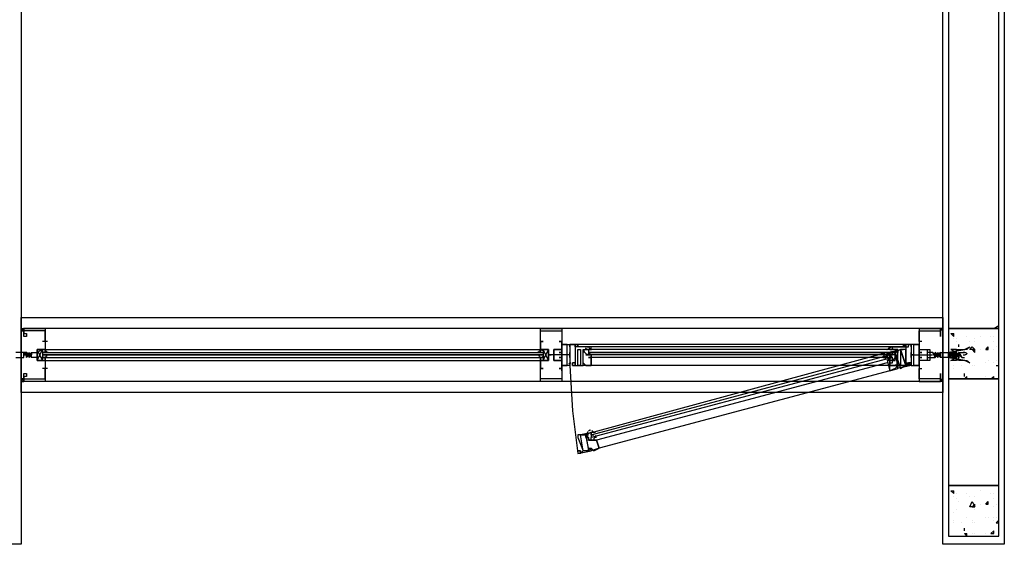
# Model space of a CAD drawing. Header units: millimetres. Extents: x 0 to 420, y 0 to 297.
# Tile 45 of 88: x 201 to 216, y 119 to 127. Entities that reach past the tile are written whole.
import ezdxf

# ---------------------------------------------------------------- set-up
doc = ezdxf.new("R2010")
doc.units = ezdxf.units.MM
doc.layers.add('LINE_000000', color=7, linetype='Continuous')

msp = doc.modelspace()

# ---------------------------------------------------------------- linework, layer by layer
at = {"layer": 'LINE_000000', "lineweight": 25}
for p, q in [((215.18, 122.343), (200.914, 122.343)), ((208.788, 122.343), (209, 122.343)), ((215.138, 122.343), (215.138, 122.343)), ((215.18, 122.343), (215.18, 122.343)), ((215.985, 122.343), (216.069, 122.386)), ((200.575, 122.301), (200.575, 122.301)), ((215.138, 122.301), (215.138, 122.301)), ((215.18, 122.301), (215.18, 122.301)), ((215.18, 122.301), (215.18, 122.301)), ((215.307, 122.259), (215.35, 122.259)), ((215.307, 122.259), (215.35, 122.216)), ((215.35, 122.216), (215.35, 122.259)), ((215.35, 122.174), (215.35, 122.174)), ((215.392, 122.174), (215.392, 122.174)), ((215.561, 122.216), (215.561, 122.216)), ((215.688, 122.174), (215.688, 122.174)), ((215.773, 122.216), (215.773, 122.216)), ((215.942, 122.216), (215.942, 122.216)), ((215.985, 122.216), (215.985, 122.216)), ((200.956, 122.132), (200.872, 122.132)), ((200.914, 122.132), (200.914, 122.132)), ((200.914, 122.132), (200.914, 122.132)), ((208.788, 122.132), (208.788, 122.132)), ((209.127, 122.132), (209.127, 122.132)), ((209.338, 122.047), (209.338, 122.047)), ((214.545, 122.089), (209.381, 122.089)), ((214.545, 122.047), (209.381, 122.047)), ((214.334, 122.047), (209.592, 122.047)), ((214.588, 122.047), (214.588, 122.047)), ((214.588, 122.047), (214.588, 122.047)), ((214.799, 122.132), (214.799, 122.132)), ((214.799, 122.132), (214.799, 122.132)), ((214.842, 122.132), (214.842, 122.132)), ((214.842, 122.132), (214.842, 122.132)), ((215.392, 122.132), (215.392, 122.132)), ((215.434, 122.047), (215.434, 122.089)), ((215.434, 122.047), (215.434, 122.089)), ((215.434, 122.047), (215.434, 122.047)), ((215.604, 122.132), (215.604, 122.132)), ((215.688, 122.132), (215.688, 122.132)), ((215.858, 122.005), (215.9, 122.047)), ((215.9, 122.005), (215.9, 122.047)), ((215.985, 122.132), (215.985, 122.132)), ((216.027, 122.047), (216.027, 122.047)), ((200.618, 121.878), (200.66, 121.962)), ((200.618, 121.92), (200.618, 121.878)), ((200.872, 121.835), (200.787, 122.005)), ((200.872, 121.962), (208.83, 121.962)), ((200.872, 121.962), (200.872, 121.962)), ((200.872, 121.962), (200.872, 121.962)), ((200.872, 121.92), (208.83, 121.92)), ((200.872, 121.878), (208.83, 121.878)), ((200.872, 121.878), (200.872, 121.878)), ((200.872, 121.878), (200.872, 121.878)), ((200.914, 122.005), (208.788, 122.005)), ((200.914, 121.962), (200.914, 121.962)), ((200.914, 121.878), (200.914, 121.878)), ((200.914, 121.878), (200.914, 121.878)), ((208.788, 121.962), (208.788, 121.962)), ((208.788, 121.878), (208.788, 121.878)), ((208.83, 121.835), (208.915, 122.005)), ((208.83, 121.962), (208.83, 121.962)), ((208.83, 121.962), (208.83, 121.962)), ((208.83, 121.878), (208.83, 121.878)), ((208.83, 121.878), (208.83, 121.878)), ((208.915, 121.92), (208.915, 121.92)), ((208.915, 121.92), (208.915, 121.92)), ((208.957, 121.92), (208.915, 121.92)), ((208.915, 121.92), (208.915, 121.92)), ((208.915, 121.92), (208.957, 121.92)), ((208.915, 121.92), (208.915, 121.92)), ((208.957, 121.92), (208.957, 121.92)), ((209, 121.92), (208.957, 121.92)), ((208.957, 121.92), (208.957, 121.92)), ((208.957, 121.92), (208.957, 121.92)), ((208.957, 121.92), (208.957, 121.92)), ((208.957, 121.92), (208.957, 121.92)), ((208.957, 121.92), (208.957, 121.92)), ((209, 121.92), (209, 121.92)), ((209.042, 121.92), (209, 121.92)), ((209, 121.92), (209, 121.92)), ((209, 121.92), (209, 121.92)), ((209, 121.92), (209, 121.92)), ((209, 121.92), (209, 121.92)), ((209, 121.92), (209, 121.92)), ((209.042, 121.92), (209.042, 121.92)), ((209.042, 121.92), (209.042, 121.92)), ((209.042, 121.92), (209.042, 121.92)), ((209.084, 121.92), (209.042, 121.92)), ((209.084, 121.92), (209.042, 121.92)), ((209.042, 121.92), (209.042, 121.92)), ((209.084, 121.92), (209.042, 121.92)), ((209.254, 121.92), (209.084, 121.92)), ((209.084, 121.92), (209.084, 121.92)), ((209.084, 121.92), (209.084, 121.92)), ((209.084, 121.92), (209.084, 121.92)), ((209.127, 121.92), (209.084, 121.92)), ((209.127, 121.92), (209.084, 121.92)), ((209.084, 121.92), (209.084, 121.92)), ((209.127, 121.92), (209.084, 121.92)), ((209.127, 121.92), (209.127, 121.92)), ((209.127, 121.92), (209.127, 121.92)), ((209.127, 121.92), (209.127, 121.92)), ((209.169, 121.92), (209.127, 121.92)), ((209.127, 121.92), (209.127, 121.92)), ((209.127, 121.92), (209.127, 121.92)), ((209.169, 121.92), (209.169, 121.92)), ((209.169, 121.92), (209.169, 121.92)), ((209.169, 121.92), (209.169, 121.92)), ((209.211, 121.92), (209.169, 121.92)), ((209.169, 121.92), (209.169, 121.92)), ((209.169, 121.92), (209.169, 121.92)), ((209.169, 121.92), (209.169, 121.92)), ((209.254, 121.92), (209.211, 121.92)), ((209.211, 121.92), (209.211, 121.92)), ((209.211, 121.92), (209.211, 121.92)), ((209.211, 121.92), (209.211, 121.92)), ((209.254, 121.962), (209.254, 121.962)), ((209.254, 121.92), (209.254, 121.92)), ((209.254, 121.92), (209.254, 121.92)), ((209.55, 122.005), (209.508, 122.005)), ((209.508, 121.92), (209.55, 121.92)), ((214.418, 122.005), (209.55, 122.005)), ((209.55, 122.005), (209.55, 122.005)), ((209.55, 122.005), (209.55, 122.005)), ((209.592, 122.005), (209.55, 122.005)), ((209.55, 122.005), (209.55, 121.92)), ((214.418, 121.962), (209.55, 121.962)), ((214.418, 121.92), (209.55, 121.92)), ((209.55, 121.92), (209.55, 121.92)), ((209.592, 121.92), (209.55, 121.92)), ((209.55, 121.92), (209.55, 121.92)), ((209.592, 122.005), (209.592, 122.005)), ((209.592, 122.005), (209.592, 122.005)), ((209.592, 121.92), (209.592, 121.92)), ((214.334, 121.878), (209.592, 121.878)), ((214.291, 121.962), (209.635, 120.692)), ((214.291, 121.92), (214.291, 121.92)), ((214.291, 121.92), (214.334, 121.92)), ((214.291, 121.92), (214.291, 121.92)), ((214.334, 122.005), (214.334, 122.005)), ((214.334, 121.92), (214.334, 121.92)), ((214.334, 121.92), (214.334, 121.92)), ((214.334, 121.92), (214.334, 121.92)), ((214.334, 121.835), (214.334, 121.878)), ((214.376, 122.005), (214.376, 122.005)), ((214.376, 121.92), (214.376, 121.92)), ((214.376, 121.92), (214.376, 121.92)), ((214.376, 121.835), (214.376, 121.878)), ((214.418, 122.005), (214.418, 122.005)), ((214.418, 122.005), (214.418, 121.92)), ((214.418, 121.92), (214.418, 121.92)), ((214.672, 121.962), (214.672, 121.962)), ((214.672, 121.92), (214.842, 121.92)), ((214.672, 121.92), (214.672, 121.92)), ((214.715, 121.92), (214.757, 121.92)), ((214.715, 121.92), (214.715, 121.92)), ((214.715, 121.92), (214.757, 121.92)), ((214.715, 121.92), (214.715, 121.92)), ((214.715, 121.92), (214.757, 121.92)), ((214.715, 121.92), (214.715, 121.92)), ((214.715, 121.92), (214.715, 121.92)), ((214.757, 121.92), (214.799, 121.92)), ((214.757, 121.92), (214.757, 121.92)), ((214.757, 121.92), (214.799, 121.92)), ((214.757, 121.92), (214.757, 121.92)), ((214.757, 121.92), (214.799, 121.92)), ((214.757, 121.92), (214.757, 121.92)), ((214.757, 121.92), (214.757, 121.92)), ((214.757, 121.92), (214.757, 121.92)), ((214.757, 121.92), (214.757, 121.92)), ((214.799, 121.92), (214.842, 121.92)), ((214.799, 121.92), (214.799, 121.92)), ((214.799, 121.92), (214.799, 121.92)), ((214.799, 121.92), (214.799, 121.92)), ((214.799, 121.92), (214.799, 121.92)), ((214.799, 121.92), (214.799, 121.92)), ((214.799, 121.92), (214.799, 121.92)), ((214.842, 121.92), (214.884, 121.92)), ((214.842, 121.92), (214.842, 121.92)), ((214.842, 121.92), (214.884, 121.92)), ((214.842, 121.92), (214.842, 121.92)), ((214.842, 121.92), (214.842, 121.92)), ((214.842, 121.92), (214.842, 121.92)), ((214.842, 121.92), (214.842, 121.92)), ((214.842, 121.92), (214.842, 121.92)), ((214.884, 121.92), (214.926, 121.92)), ((214.884, 121.92), (214.884, 121.92)), ((214.884, 121.92), (214.926, 121.92)), ((214.884, 121.92), (214.884, 121.92)), ((214.884, 121.92), (214.926, 121.92)), ((214.884, 121.92), (214.884, 121.92)), ((214.884, 121.92), (214.884, 121.92)), ((214.884, 121.92), (214.884, 121.92)), ((214.926, 121.92), (214.969, 121.92)), ((214.926, 121.92), (214.926, 121.92)), ((214.926, 121.92), (214.926, 121.92)), ((214.926, 121.92), (214.969, 121.92)), ((214.926, 121.92), (214.926, 121.92)), ((214.926, 121.92), (214.969, 121.92)), ((214.926, 121.92), (214.926, 121.92)), ((214.969, 121.92), (215.011, 121.92)), ((214.969, 121.92), (214.969, 121.92)), ((214.969, 121.92), (214.969, 121.92)), ((214.969, 121.92), (214.969, 121.92)), ((214.969, 121.92), (214.969, 121.92)), ((214.969, 121.92), (214.969, 121.92)), ((214.969, 121.92), (214.969, 121.92)), ((215.011, 121.92), (215.011, 121.92)), ((215.011, 121.92), (215.011, 121.92)), ((215.011, 121.92), (215.011, 121.92)), ((215.011, 121.92), (215.011, 121.92)), ((215.011, 121.92), (215.011, 121.92)), ((215.138, 121.962), (215.138, 121.962)), ((215.265, 121.962), (215.265, 121.962)), ((215.265, 121.878), (215.265, 121.878)), ((215.35, 121.92), (215.35, 121.92)), ((215.392, 121.962), (215.392, 121.962)), ((215.392, 121.962), (215.392, 121.962)), ((215.434, 121.962), (215.519, 121.962)), ((215.477, 121.878), (215.519, 121.878)), ((215.646, 122.005), (215.688, 122.005)), ((215.646, 122.005), (215.688, 121.962)), ((215.646, 122.005), (215.646, 122.005)), ((215.688, 121.962), (215.688, 122.005)), ((215.688, 121.962), (215.688, 121.962)), ((215.773, 122.005), (215.773, 122.005)), ((215.858, 122.005), (215.9, 122.005)), ((215.985, 122.005), (215.985, 122.005)), ((200.956, 121.708), (200.872, 121.708)), ((200.914, 121.835), (208.788, 121.835)), ((200.914, 121.708), (200.914, 121.708)), ((200.914, 121.708), (200.914, 121.708)), ((200.914, 121.666), (200.914, 121.708)), ((208.788, 121.708), (208.788, 121.708)), ((209.127, 121.708), (209.127, 121.708)), ((209.254, 121.793), (209.254, 121.793)), ((209.254, 121.751), (209.254, 121.751)), ((209.254, 121.751), (209.254, 121.751)), ((209.296, 121.793), (209.296, 121.793)), ((209.296, 121.751), (209.296, 121.793)), ((209.296, 121.793), (209.296, 121.793)), ((209.296, 121.751), (209.296, 121.751)), ((214.334, 121.751), (209.592, 121.751)), ((214.291, 121.793), (209.677, 120.565)), ((214.291, 121.835), (214.291, 121.835)), ((214.334, 121.835), (214.334, 121.835)), ((214.63, 121.793), (214.63, 121.793)), ((214.672, 121.793), (214.63, 121.793)), ((214.63, 121.751), (214.63, 121.751)), ((214.672, 121.793), (214.672, 121.793)), ((214.672, 121.751), (214.672, 121.751)), ((214.672, 121.751), (214.672, 121.751)), ((214.799, 121.708), (214.799, 121.708)), ((214.799, 121.708), (214.799, 121.708)), ((214.842, 121.708), (214.842, 121.708)), ((214.842, 121.708), (214.842, 121.708)), ((215.35, 121.751), (215.35, 121.751)), ((215.35, 121.708), (215.35, 121.708)), ((215.477, 121.751), (215.477, 121.751)), ((215.561, 121.835), (215.561, 121.835)), ((215.646, 121.751), (215.646, 121.751)), ((215.646, 121.751), (215.646, 121.751)), ((215.688, 121.751), (215.688, 121.751)), ((215.858, 121.793), (215.858, 121.793)), ((215.9, 121.835), (215.9, 121.835)), ((215.985, 121.793), (215.985, 121.793)), ((215.985, 121.793), (215.985, 121.793)), ((216.027, 121.835), (216.027, 121.835)), ((216.027, 121.751), (216.069, 121.751)), ((216.027, 121.751), (216.069, 121.751)), ((216.027, 121.751), (216.027, 121.751)), ((214.334, 121.666), (209.719, 120.438)), ((215.265, 121.666), (215.265, 121.666)), ((215.519, 121.581), (215.519, 121.624)), ((215.519, 121.581), (215.519, 121.624)), ((215.519, 121.581), (215.519, 121.581)), ((215.519, 121.539), (215.561, 121.581)), ((215.561, 121.539), (215.561, 121.581)), ((215.858, 121.581), (215.858, 121.581)), ((215.942, 121.539), (215.985, 121.581)), ((215.985, 121.539), (215.985, 121.581)), ((215.985, 121.581), (215.985, 121.581)), ((200.575, 121.539), (200.575, 121.539)), ((215.18, 121.497), (200.914, 121.497)), ((215.138, 121.539), (215.138, 121.539)), ((215.18, 121.539), (215.18, 121.539)), ((215.18, 121.539), (215.18, 121.539)), ((215.519, 121.539), (215.561, 121.539)), ((215.646, 121.539), (215.646, 121.539)), ((215.688, 121.539), (215.688, 121.539)), ((215.942, 121.539), (215.985, 121.539)), ((209.592, 120.65), (209.592, 120.65)), ((209.592, 120.65), (209.592, 120.65)), ((209.592, 120.65), (209.592, 120.608)), ((209.592, 120.565), (209.592, 120.608)), ((209.635, 120.65), (209.635, 120.65)), ((209.635, 120.608), (209.635, 120.608)), ((209.677, 120.608), (209.635, 120.608)), ((209.635, 120.608), (209.635, 120.608)), ((209.677, 120.608), (209.677, 120.608)), ((215.307, 119.761), (215.35, 119.761)), ((215.307, 119.761), (215.35, 119.719)), ((215.35, 119.719), (215.35, 119.761)), ((215.35, 119.676), (215.35, 119.676)), ((215.392, 119.719), (215.392, 119.719)), ((215.561, 119.719), (215.561, 119.719)), ((215.604, 119.676), (215.604, 119.676)), ((215.688, 119.676), (215.688, 119.676)), ((215.688, 119.676), (215.688, 119.676)), ((215.773, 119.761), (215.773, 119.761)), ((215.942, 119.719), (215.942, 119.719)), ((215.985, 119.719), (215.985, 119.719)), ((215.392, 119.634), (215.392, 119.634)), ((215.434, 119.592), (215.434, 119.592)), ((215.434, 119.592), (215.434, 119.592)), ((215.434, 119.592), (215.434, 119.592)), ((215.646, 119.507), (215.688, 119.549)), ((215.646, 119.507), (215.688, 119.507)), ((215.646, 119.507), (215.646, 119.507)), ((215.688, 119.507), (215.688, 119.549)), ((215.773, 119.549), (215.773, 119.549)), ((215.858, 119.549), (215.9, 119.592)), ((215.858, 119.549), (215.9, 119.549)), ((215.9, 119.549), (215.9, 119.592)), ((215.985, 119.634), (215.985, 119.634)), ((215.985, 119.507), (215.985, 119.507)), ((216.027, 119.549), (216.027, 119.549)), ((215.35, 119.422), (215.35, 119.422)), ((215.392, 119.465), (215.392, 119.465)), ((215.392, 119.465), (215.392, 119.465)), ((215.688, 119.465), (215.688, 119.465)), ((215.265, 119.211), (215.265, 119.211)), ((215.35, 119.295), (215.35, 119.295)), ((215.35, 119.253), (215.35, 119.253)), ((215.477, 119.253), (215.477, 119.253)), ((215.561, 119.338), (215.561, 119.338)), ((215.646, 119.295), (215.646, 119.295)), ((215.646, 119.253), (215.646, 119.253)), ((215.688, 119.253), (215.688, 119.253)), ((215.858, 119.338), (215.858, 119.338)), ((215.9, 119.338), (215.9, 119.338)), ((215.985, 119.338), (215.985, 119.338)), ((215.985, 119.295), (215.985, 119.295)), ((216.027, 119.338), (216.027, 119.338)), ((216.027, 119.253), (216.069, 119.295)), ((216.027, 119.253), (216.069, 119.253)), ((216.027, 119.253), (216.027, 119.253)), ((215.519, 119.126), (215.519, 119.168)), ((215.519, 119.126), (215.519, 119.168)), ((215.519, 119.126), (215.519, 119.126)), ((215.519, 119.084), (215.561, 119.084)), ((215.519, 119.084), (215.561, 119.041)), ((215.561, 119.041), (215.561, 119.084)), ((215.646, 119.084), (215.646, 119.084)), ((215.688, 119.084), (215.688, 119.084)), ((215.858, 119.084), (215.858, 119.084)), ((215.942, 119.084), (215.985, 119.126)), ((215.942, 119.084), (215.985, 119.084)), ((215.985, 119.084), (215.985, 119.126)), ((215.985, 119.126), (215.985, 119.126))]:
    msp.add_line(p, q, dxfattribs=at)
at = {"layer": 'LINE_000000', "lineweight": 0}
for p, q in [((200.533, 121.92), (200.533, 121.92)), ((208.957, 121.92), (208.957, 121.92)), ((215.18, 121.92), (215.18, 121.92))]:
    msp.add_line(p, q, dxfattribs=at)
at = {"layer": 'LINE_000000', "lineweight": 25}
for points in [[(200.533, 147.701), (200.533, 118.914), (199.602, 118.914), (199.602, 147.701)], [(207.687, 147.701), (216.154, 147.701), (216.154, 118.914)], [(216.154, 118.914), (215.18, 118.914), (215.18, 146.727), (207.687, 146.727)], [(200.575, 122.301), (200.533, 122.301), (200.575, 122.301), (200.575, 122.343), (200.575, 122.301), (200.533, 122.343), (200.575, 122.343), (200.533, 122.301)], [(200.914, 122.343), (200.575, 122.343), (200.914, 122.343), (200.914, 122.005), (200.914, 121.962), (200.914, 122.005), (200.787, 122.005), (200.787, 121.92), (200.787, 121.835), (200.914, 121.835), (200.914, 121.878), (200.914, 121.835), (200.914, 121.497), (200.575, 121.497), (200.575, 121.624), (200.618, 121.624), (200.618, 121.581), (200.575, 121.581), (200.575, 121.539), (200.914, 121.539), (200.914, 121.666)], [(200.914, 122.132), (200.914, 122.174), (200.914, 122.301), (200.575, 122.301), (200.575, 122.259), (200.618, 122.259), (200.618, 122.216), (200.575, 122.216), (200.575, 122.343), (200.575, 122.301), (200.575, 122.343), (200.575, 122.301)], [(214.799, 122.343), (215.138, 122.343), (214.799, 122.343), (214.799, 122.005), (214.799, 121.962), (214.799, 122.005), (214.926, 122.005), (214.926, 121.92), (214.926, 121.835), (214.799, 121.835), (214.799, 121.878), (214.799, 121.835), (214.799, 121.497), (215.138, 121.497), (215.138, 121.624), (215.138, 121.581), (215.138, 121.539), (214.799, 121.539), (214.799, 121.666)], [(214.842, 122.132), (214.799, 122.132), (214.799, 122.174), (214.799, 122.301), (215.138, 122.301), (215.138, 122.259), (215.138, 122.216), (215.138, 122.343), (215.138, 122.301), (215.138, 122.343), (215.138, 122.301)], [(215.18, 122.343), (215.18, 122.301), (215.138, 122.343)], [(208.83, 122.132), (208.788, 122.132), (208.788, 122.174), (208.788, 122.301), (209.127, 122.301), (209.127, 122.174)], [(209.127, 122.174), (209.127, 122.132), (209.084, 122.132)], [(200.914, 122.132), (200.914, 122.132), (200.914, 122.005), (200.787, 122.005), (200.787, 121.835), (200.914, 121.835), (200.914, 121.708)], [(200.914, 122.027), (200.915, 122.016), (200.917, 122.006), (200.922, 121.996), (200.927, 121.987), (200.935, 121.979), (200.943, 121.972), (200.953, 121.967), (200.963, 121.964)], [(208.739, 121.964), (208.749, 121.967), (208.759, 121.972), (208.767, 121.979), (208.775, 121.987), (208.78, 121.996), (208.785, 122.006), (208.787, 122.016), (208.788, 122.027)], [(208.788, 122.132), (208.788, 122.132), (208.788, 122.005), (208.915, 122.005), (208.915, 121.835), (208.788, 121.835), (208.788, 121.708)], [(209.127, 121.708), (209.127, 121.708), (209.127, 121.835), (209, 121.835), (209, 122.005), (209.127, 122.005), (209.127, 122.132)], [(209.512, 122.029), (209.51, 122.028), (209.509, 122.027), (209.508, 122.026), (209.506, 122.025), (209.505, 122.024), (209.504, 122.023), (209.502, 122.022), (209.501, 122.02)], [(209.566, 122.047), (209.561, 122.047), (209.557, 122.046), (209.552, 122.045), (209.548, 122.044), (209.543, 122.043), (209.539, 122.042), (209.534, 122.04), (209.53, 122.039)], [(209.552, 122.054), (209.554, 122.045), (209.558, 122.037), (209.563, 122.03), (209.568, 122.024), (209.575, 122.018), (209.582, 122.013), (209.59, 122.009), (209.598, 122.007)], [(214.286, 122.007), (214.294, 122.009), (214.302, 122.013), (214.309, 122.018), (214.315, 122.024), (214.321, 122.03), (214.326, 122.037), (214.329, 122.045), (214.332, 122.054)], [(214.354, 122.039), (214.349, 122.04), (214.345, 122.042), (214.341, 122.043), (214.336, 122.044), (214.331, 122.045), (214.327, 122.046), (214.322, 122.047), (214.317, 122.047)], [(214.383, 122.02), (214.381, 122.022), (214.38, 122.023), (214.379, 122.024), (214.377, 122.025), (214.376, 122.026), (214.375, 122.027), (214.373, 122.028), (214.372, 122.029)], [(214.799, 122.132), (214.799, 122.132), (214.799, 122.005), (214.969, 122.005), (214.969, 121.835), (214.799, 121.835), (214.799, 121.708)], [(200.448, 121.878), (200.575, 121.878), (200.575, 121.962), (200.448, 121.962)], [(200.618, 121.878), (200.618, 121.92), (200.618, 121.962), (200.618, 121.878), (200.618, 121.962), (200.575, 121.92), (200.618, 121.962)], [(200.618, 121.92), (200.618, 121.962), (200.618, 121.92), (200.618, 121.962), (200.575, 121.962)], [(200.575, 121.92), (200.618, 121.92), (200.618, 121.878), (200.618, 121.92), (200.618, 121.878)], [(200.702, 121.92), (200.702, 121.962), (200.66, 121.92), (200.66, 121.962), (200.66, 121.92), (200.66, 121.962), (200.66, 121.92), (200.66, 121.962), (200.66, 121.92), (200.618, 121.962)], [(200.618, 121.878), (200.66, 121.92), (200.66, 121.878), (200.66, 121.92), (200.66, 121.878), (200.66, 121.92), (200.66, 121.878)], [(200.66, 121.878), (200.66, 121.962), (200.66, 121.878), (200.702, 121.962)], [(200.66, 121.878), (200.66, 121.92), (200.702, 121.878), (200.702, 121.962), (200.702, 121.92)], [(200.702, 121.962), (200.787, 121.962), (200.787, 121.92), (200.787, 121.878), (200.702, 121.878)], [(200.787, 121.835), (200.787, 122.005), (200.872, 122.005), (200.872, 121.835), (200.787, 121.835), (200.872, 122.005)], [(200.877, 122.003), (200.869, 122.002), (200.862, 122), (200.855, 121.998), (200.848, 121.995), (200.841, 121.991), (200.835, 121.987), (200.829, 121.983), (200.823, 121.978)], [(200.823, 121.904), (200.829, 121.899), (200.835, 121.895), (200.841, 121.891), (200.848, 121.888), (200.855, 121.885), (200.862, 121.882), (200.869, 121.88), (200.877, 121.879)], [(200.963, 121.918), (200.953, 121.915), (200.943, 121.91), (200.935, 121.903), (200.927, 121.895), (200.922, 121.886), (200.917, 121.877), (200.915, 121.866), (200.914, 121.855)], [(208.788, 121.855), (208.787, 121.866), (208.785, 121.877), (208.78, 121.886), (208.775, 121.895), (208.767, 121.903), (208.759, 121.91), (208.749, 121.915), (208.739, 121.918)], [(208.837, 121.978), (208.831, 121.983), (208.825, 121.987), (208.818, 121.991), (208.812, 121.995), (208.805, 121.998), (208.798, 122), (208.79, 122.002), (208.783, 122.003)], [(208.783, 121.879), (208.79, 121.88), (208.798, 121.882), (208.805, 121.885), (208.812, 121.888), (208.818, 121.891), (208.825, 121.895), (208.831, 121.899), (208.837, 121.904)], [(208.915, 121.835), (208.915, 122.005), (208.83, 122.005), (208.83, 121.835), (208.915, 121.835), (208.83, 122.005)], [(209.55, 121.878), (209.592, 121.878), (209.592, 121.92), (209.592, 121.751), (209.465, 121.751), (209.465, 121.793)], [(209.465, 121.793), (209.508, 121.751), (209.592, 121.751), (209.592, 121.878), (209.55, 121.878)], [(209.467, 122.008), (209.471, 121.993), (209.477, 121.978), (209.485, 121.965), (209.495, 121.953), (209.506, 121.942), (209.519, 121.934), (209.534, 121.927), (209.549, 121.922)], [(209.467, 122.008), (209.471, 121.993), (209.477, 121.978), (209.485, 121.965), (209.495, 121.953), (209.506, 121.942), (209.519, 121.934), (209.534, 121.927), (209.549, 121.922)], [(209.501, 121.947), (209.508, 121.941), (209.516, 121.935), (209.525, 121.931), (209.533, 121.927), (209.542, 121.924), (209.552, 121.922), (209.561, 121.92), (209.571, 121.92)], [(209.598, 121.96), (209.59, 121.958), (209.582, 121.954), (209.575, 121.949), (209.568, 121.943), (209.563, 121.937), (209.558, 121.93), (209.554, 121.922), (209.552, 121.913)], [(209.592, 120.65), (214.334, 121.92), (214.376, 121.878), (209.592, 120.608)], [(214.217, 121.886), (214.224, 121.891), (214.23, 121.896), (214.236, 121.903), (214.241, 121.91), (214.244, 121.918), (214.247, 121.926), (214.249, 121.934), (214.249, 121.943)], [(214.284, 121.844), (214.279, 121.852), (214.274, 121.858), (214.267, 121.864), (214.26, 121.869), (214.252, 121.873), (214.244, 121.875), (214.236, 121.877), (214.227, 121.878)], [(214.285, 121.961), (214.28, 121.962), (214.276, 121.962), (214.271, 121.962), (214.266, 121.962), (214.262, 121.962), (214.257, 121.961), (214.252, 121.961), (214.248, 121.96)], [(214.332, 121.913), (214.329, 121.922), (214.326, 121.93), (214.321, 121.937), (214.315, 121.943), (214.309, 121.949), (214.302, 121.954), (214.294, 121.958), (214.286, 121.96)], [(214.298, 121.839), (214.307, 121.842), (214.316, 121.846), (214.324, 121.85), (214.332, 121.855), (214.34, 121.861), (214.346, 121.868), (214.353, 121.875), (214.358, 121.883)], [(214.317, 121.951), (214.316, 121.952), (214.314, 121.953), (214.313, 121.953), (214.311, 121.954), (214.31, 121.955), (214.308, 121.955), (214.307, 121.956), (214.305, 121.956)], [(214.313, 121.92), (214.323, 121.92), (214.332, 121.922), (214.341, 121.924), (214.35, 121.927), (214.359, 121.931), (214.367, 121.935), (214.375, 121.941), (214.383, 121.947)], [(214.376, 121.878), (214.334, 121.878), (214.334, 121.92), (214.376, 121.92), (214.334, 121.92), (214.334, 121.751), (214.461, 121.751), (214.461, 121.793)], [(214.461, 121.793), (214.418, 121.751), (214.334, 121.751), (214.334, 121.878), (214.376, 121.878)], [(214.377, 121.922), (214.392, 121.927), (214.407, 121.934), (214.42, 121.942), (214.431, 121.953), (214.441, 121.965), (214.449, 121.978), (214.455, 121.993), (214.459, 122.008)], [(214.377, 121.922), (214.392, 121.927), (214.407, 121.934), (214.42, 121.942), (214.431, 121.953), (214.441, 121.965), (214.449, 121.978), (214.455, 121.993), (214.459, 122.008)], [(215.011, 121.962), (214.926, 121.962), (214.926, 121.92), (214.926, 121.878), (215.053, 121.878)], [(215.053, 121.92), (215.011, 121.962), (215.053, 121.878), (215.053, 121.92), (215.053, 121.878), (215.053, 121.92), (215.053, 121.878), (215.096, 121.92), (215.096, 121.878), (215.096, 121.92), (215.096, 121.878), (215.096, 121.92)], [(215.053, 121.962), (215.053, 121.92), (215.053, 121.962), (215.053, 121.92), (215.053, 121.962), (215.053, 121.92)], [(215.096, 121.878), (215.096, 121.962), (215.138, 121.878)], [(215.096, 121.962), (215.096, 121.92), (215.096, 121.878)], [(215.138, 121.962), (215.138, 121.92), (215.138, 121.962), (215.096, 121.92)], [(215.096, 121.878), (215.096, 121.92), (215.138, 121.878), (215.138, 121.92), (215.138, 121.878)], [(215.265, 121.962), (215.307, 121.878), (215.265, 121.962), (215.265, 121.878), (215.265, 121.92)], [(215.307, 121.962), (215.307, 121.92), (215.307, 121.962), (215.307, 121.92), (215.265, 121.962), (215.265, 121.92), (215.265, 121.962)], [(215.307, 121.878), (215.265, 121.92), (215.265, 121.878), (215.265, 121.92), (215.265, 121.878), (215.265, 121.92), (215.265, 121.962), (215.265, 121.92)], [(215.392, 122.005), (215.307, 122.005), (215.392, 121.962)], [(215.307, 121.878), (215.307, 121.962), (215.35, 121.878)], [(215.35, 121.878), (215.307, 121.962), (215.307, 121.92), (215.307, 121.878)], [(215.35, 121.962), (215.35, 121.92), (215.35, 121.962), (215.35, 121.92), (215.307, 121.962), (215.307, 121.92)], [(215.35, 121.878), (215.307, 121.92), (215.307, 121.878)], [(215.307, 121.92), (215.307, 121.878), (215.307, 121.92), (215.307, 121.878)], [(215.392, 121.835), (215.307, 121.835), (215.392, 121.878)], [(215.392, 121.878), (215.392, 121.962), (215.392, 121.878), (215.35, 121.962)], [(215.35, 121.92), (215.35, 121.962), (215.35, 121.92), (215.392, 121.962), (215.392, 121.92), (215.392, 121.962), (215.392, 121.92), (215.392, 121.962), (215.392, 121.92), (215.434, 121.962)], [(215.35, 121.878), (215.35, 121.92), (215.35, 121.878), (215.35, 121.962), (215.35, 121.878), (215.392, 121.92), (215.392, 121.878), (215.392, 121.92), (215.392, 121.878)], [(215.35, 121.962), (215.35, 121.92), (215.35, 121.878)], [(215.35, 121.92), (215.35, 121.878), (215.35, 121.92), (215.35, 121.878)], [(215.392, 121.878), (215.392, 121.92), (215.392, 121.878), (215.392, 121.92), (215.434, 121.878), (215.392, 121.962)], [(215.434, 121.962), (215.434, 121.92), (215.434, 121.962), (215.434, 121.92), (215.434, 121.878), (215.434, 121.92), (215.434, 121.878), (215.434, 121.962), (215.477, 121.878), (215.434, 121.92), (215.434, 121.878)], [(215.565, 121.938), (215.558, 121.943), (215.551, 121.948), (215.543, 121.952), (215.536, 121.955), (215.527, 121.958), (215.519, 121.96), (215.511, 121.962), (215.502, 121.962)], [(215.502, 121.92), (215.511, 121.921), (215.519, 121.922), (215.527, 121.924), (215.536, 121.927), (215.543, 121.93), (215.551, 121.934), (215.558, 121.939), (215.565, 121.944)], [(208.788, 121.666), (208.788, 121.708), (208.83, 121.708)], [(209.127, 121.666), (209.127, 121.708), (209.084, 121.708)], [(209.265, 121.792), (209.261, 121.792), (209.257, 121.79), (209.253, 121.789), (209.249, 121.787), (209.245, 121.785), (209.241, 121.783), (209.237, 121.781), (209.234, 121.778)], [(209.254, 121.751), (209.296, 121.031), (209.381, 120.354)], [(214.65, 121.778), (214.646, 121.781), (214.643, 121.783), (214.639, 121.785), (214.635, 121.787), (214.631, 121.789), (214.627, 121.79), (214.622, 121.792), (214.618, 121.792)], [(214.63, 121.751), (214.63, 121.793), (214.672, 121.793)], [(214.799, 121.666), (214.799, 121.708), (214.842, 121.708)], [(209.127, 121.666), (209.127, 121.539), (208.788, 121.539), (208.788, 121.666)], [(200.533, 121.497), (200.575, 121.497), (200.575, 121.539), (200.575, 121.497)], [(215.138, 121.497), (215.18, 121.539), (215.18, 121.497), (215.138, 121.539), (215.18, 121.497)], [(209.533, 120.698), (209.532, 120.697), (209.531, 120.695), (209.53, 120.694), (209.529, 120.693), (209.528, 120.691), (209.527, 120.69), (209.526, 120.689), (209.525, 120.687)], [(209.581, 120.73), (209.577, 120.728), (209.573, 120.726), (209.568, 120.725), (209.564, 120.722), (209.56, 120.72), (209.556, 120.718), (209.552, 120.715), (209.548, 120.712)], [(209.6, 120.726), (209.605, 120.718), (209.61, 120.712), (209.617, 120.706), (209.624, 120.701), (209.631, 120.697), (209.639, 120.694), (209.648, 120.693), (209.657, 120.692)], [(209.667, 120.642), (209.66, 120.637), (209.653, 120.631), (209.648, 120.625), (209.643, 120.618), (209.639, 120.61), (209.637, 120.602), (209.635, 120.593), (209.635, 120.585)], [(209.566, 120.576), (209.575, 120.573), (209.584, 120.57), (209.593, 120.567), (209.603, 120.566), (209.612, 120.565), (209.622, 120.566), (209.631, 120.567), (209.64, 120.569)]]:
    msp.add_lwpolyline(points, dxfattribs=at)
for points in [[(215.265, 122.343), (216.069, 122.343), (216.069, 129.328), (215.265, 129.328), (215.265, 122.343)], [(200.533, 121.327), (200.533, 122.513), (215.18, 122.513), (215.18, 121.327), (200.533, 121.327)], [(209.127, 122.343), (209.127, 122.005), (209.127, 121.962), (209.127, 122.005), (209, 122.005), (209, 121.92), (209, 121.835), (209.127, 121.835), (209.127, 121.878), (209.127, 121.835), (209.127, 121.497), (208.788, 121.497), (208.788, 121.835), (208.788, 121.878), (208.788, 121.835), (208.915, 121.835), (208.915, 121.92), (208.915, 122.005), (208.788, 122.005), (208.788, 121.962), (208.788, 122.005), (208.788, 122.343), (209.127, 122.343)], [(215.138, 122.301), (215.18, 122.343), (215.138, 122.301)], [(216.069, 122.343), (215.265, 122.343), (215.265, 121.539), (216.069, 121.539), (216.069, 122.343)], [(208.83, 122.132), (208.788, 122.132), (208.83, 122.132)], [(209.084, 122.132), (209.127, 122.132), (209.084, 122.132)], [(209.338, 122.047), (209.338, 122.089), (209.254, 122.089), (209.254, 122.047), (209.254, 122.089), (209.254, 121.835), (209.254, 121.793), (209.254, 121.751), (209.127, 121.751), (209.127, 121.835), (209.127, 121.751), (209.211, 121.751), (209.211, 122.089), (209.127, 122.089), (209.127, 122.005), (209.127, 122.089), (209.381, 122.089), (209.381, 122.047), (209.381, 122.089), (209.338, 122.089), (209.338, 122.047)], [(209.465, 122.005), (209.55, 122.005), (209.592, 122.005), (209.592, 122.047), (209.381, 122.047), (209.338, 122.047), (209.338, 122.005), (209.338, 121.751), (209.338, 121.793), (209.296, 121.793), (209.296, 121.751), (209.296, 121.793), (209.296, 121.751), (209.465, 121.751), (209.465, 121.793), (209.465, 122.005)], [(209.381, 122.047), (209.338, 122.047), (209.338, 122.089), (209.381, 122.089), (209.381, 122.047)], [(214.461, 122.005), (214.418, 122.005), (214.376, 122.005), (214.334, 122.005), (214.334, 122.047), (214.545, 122.047), (214.588, 122.047), (214.588, 122.005), (214.588, 121.751), (214.63, 121.751), (214.63, 121.793), (214.672, 121.793), (214.63, 121.793), (214.63, 121.751), (214.63, 121.793), (214.672, 121.793), (214.672, 121.751), (214.461, 121.751), (214.461, 121.793), (214.461, 122.005)], [(214.63, 122.047), (214.63, 122.089), (214.672, 122.089), (214.672, 122.047), (214.672, 122.089), (214.672, 121.835), (214.672, 121.793), (214.672, 121.751), (214.799, 121.751), (214.799, 121.835), (214.799, 121.751), (214.715, 121.751), (214.715, 122.089), (214.799, 122.089), (214.799, 122.005), (214.799, 122.089), (214.545, 122.089), (214.545, 122.047), (214.588, 122.047), (214.545, 122.089), (214.588, 122.089), (214.588, 122.047), (214.63, 122.047)], [(214.545, 122.047), (214.588, 122.047), (214.545, 122.089), (214.588, 122.089), (214.588, 122.047), (214.545, 122.047)], [(215.265, 121.878), (215.561, 121.835), (215.604, 121.793), (215.519, 121.835), (215.477, 121.835), (215.434, 121.835), (215.434, 121.878), (215.392, 121.835), (215.392, 121.878), (215.35, 121.878), (215.307, 121.878), (215.138, 121.878), (215.138, 121.962), (215.307, 121.962), (215.35, 121.962), (215.392, 121.962), (215.392, 122.005), (215.434, 122.005), (215.477, 122.005), (215.519, 122.005), (215.604, 122.047), (215.561, 122.005), (215.265, 121.962), (215.265, 121.878)], [(215.604, 122.005), (215.646, 122.047), (215.688, 122.005), (215.604, 122.005)], [(200.618, 121.92), (200.618, 121.962), (200.618, 121.92)], [(200.872, 121.962), (200.914, 121.962), (200.872, 121.962)], [(208.83, 121.92), (200.872, 121.92), (208.83, 121.92)], [(200.872, 121.878), (200.914, 121.878), (200.872, 121.878)], [(200.914, 121.962), (200.956, 121.962), (200.914, 121.962)], [(200.914, 121.878), (200.956, 121.878), (200.914, 121.878)], [(209.084, 121.878), (209.127, 121.878), (209.127, 121.835), (209.127, 122.005), (209.127, 121.962), (209.084, 121.962), (209.127, 121.962), (209.127, 121.878), (209.084, 121.878)], [(209.254, 121.962), (209.254, 121.878), (209.254, 121.92), (209.254, 121.962)], [(209.381, 122.005), (209.423, 122.005), (209.423, 121.751), (209.381, 121.751), (209.381, 122.005)], [(209.465, 121.962), (209.465, 122.005), (209.465, 121.962)], [(209.55, 121.962), (214.418, 121.962), (209.55, 121.962)], [(214.334, 121.962), (214.334, 121.92), (214.334, 121.962), (214.291, 121.92), (214.291, 121.962), (214.503, 122.005), (214.545, 122.005), (214.503, 122.005), (214.588, 121.751), (214.63, 121.751), (214.588, 121.793), (214.63, 121.793), (214.63, 121.751), (214.63, 121.793), (214.672, 121.751), (214.461, 121.708), (214.461, 121.751), (214.461, 121.708), (214.461, 121.751), (214.418, 121.962), (214.376, 121.962), (214.334, 121.962)], [(214.461, 121.751), (214.418, 121.708), (214.334, 121.666), (214.334, 121.793), (214.376, 121.793), (214.376, 121.835), (214.418, 121.835), (214.418, 121.878), (214.418, 121.92), (214.418, 121.962), (214.418, 121.92), (214.418, 121.878), (214.376, 121.835), (214.334, 121.835), (214.334, 121.793), (214.334, 121.835), (214.291, 121.835), (214.334, 121.666), (214.461, 121.708), (214.461, 121.751), (214.461, 121.708), (214.461, 121.751)], [(214.291, 121.92), (214.291, 121.878), (214.291, 121.92)], [(214.376, 122.005), (214.334, 122.005), (214.376, 122.005)], [(214.376, 121.92), (214.334, 121.92), (214.376, 121.92)], [(214.588, 121.751), (214.503, 122.005), (214.418, 121.962), (214.503, 121.708), (214.588, 121.751)], [(214.461, 121.962), (214.461, 122.005), (214.461, 121.962)], [(214.588, 122.005), (214.503, 122.005), (214.503, 121.751), (214.588, 121.751), (214.588, 122.005)], [(214.672, 121.962), (214.672, 121.878), (214.672, 121.92), (214.672, 121.962)], [(214.715, 121.92), (214.672, 121.92), (214.715, 121.92)], [(214.842, 121.878), (214.799, 121.878), (214.799, 121.835), (214.799, 122.005), (214.799, 121.962), (214.842, 121.962), (214.799, 121.962), (214.799, 121.878), (214.842, 121.878)], [(215.096, 121.92), (215.053, 121.962), (215.053, 121.878), (215.053, 121.962), (215.096, 121.878), (215.096, 121.962), (215.096, 121.92), (215.096, 121.962), (215.096, 121.92), (215.096, 121.962), (215.096, 121.92)], [(215.138, 121.962), (215.138, 121.92), (215.138, 121.962)], [(215.434, 121.92), (215.434, 121.878), (215.434, 121.962), (215.434, 121.92)], [(208.83, 121.708), (208.788, 121.708), (208.83, 121.708)], [(209.084, 121.708), (209.127, 121.708), (209.084, 121.708)], [(200.533, 121.539), (200.575, 121.497), (200.533, 121.539)], [(200.575, 121.539), (200.533, 121.539), (200.575, 121.539)], [(215.265, 119.846), (216.069, 119.846), (216.069, 121.539), (215.265, 121.539), (215.265, 119.846)], [(209.592, 120.692), (209.592, 120.65), (209.592, 120.692), (209.635, 120.692), (209.423, 120.65), (209.381, 120.65), (209.381, 120.608), (209.465, 120.396), (209.423, 120.354), (209.423, 120.396), (209.381, 120.396), (209.423, 120.396), (209.423, 120.354), (209.381, 120.354), (209.592, 120.396), (209.592, 120.438), (209.55, 120.396), (209.55, 120.438), (209.508, 120.65), (209.55, 120.65), (209.508, 120.65), (209.592, 120.692)], [(209.465, 120.396), (209.423, 120.65), (209.508, 120.65), (209.55, 120.396), (209.465, 120.396)], [(209.592, 120.438), (209.635, 120.396), (209.719, 120.438), (209.677, 120.565), (209.635, 120.565), (209.592, 120.565), (209.55, 120.565), (209.55, 120.608), (209.508, 120.608), (209.508, 120.65), (209.55, 120.608), (209.55, 120.565), (209.592, 120.565), (209.635, 120.565), (209.677, 120.565), (209.635, 120.565), (209.677, 120.565), (209.719, 120.438), (209.592, 120.396), (209.592, 120.438), (209.55, 120.396), (209.55, 120.438), (209.592, 120.438)], [(209.592, 120.65), (209.635, 120.65), (209.592, 120.65)], [(216.069, 119.846), (215.265, 119.846), (215.265, 119.041), (216.069, 119.041), (216.069, 119.846)], [(215.604, 119.507), (215.646, 119.592), (215.688, 119.507), (215.604, 119.507)]]:
    msp.add_lwpolyline(points, close=True, dxfattribs=at)

doc.saveas('drawing.dxf')
